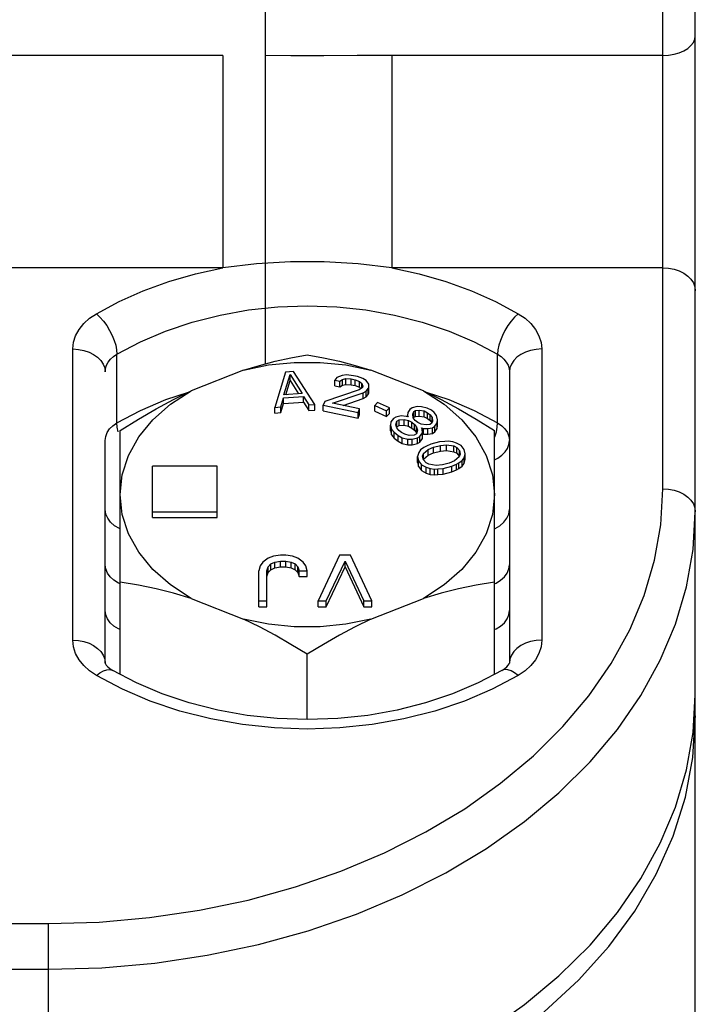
# Model space of a CAD drawing. Header units: inches. Extents: x 14.5 to 31.2, y 3.4 to 31.4.
# Tile 11 of 19: x 29.6 to 31.2, y 9.1 to 11.5. Entities that reach past the tile are written whole.
import ezdxf

# ---------------------------------------------------------------- set-up
doc = ezdxf.new("R2010")
doc.units = ezdxf.units.IN
doc.header["$LTSCALE"] = 2.574606
doc.header["$MEASUREMENT"] = 0
doc.layers.get('0').update_dxf_attribs({"linetype": 'CONTINUOUS'})
doc.layers.add('ROUNDS', color=7, linetype='CONTINUOUS')

msp = doc.modelspace()

# ---------------------------------------------------------------- linework, layer by layer
at = {"color": 7, "linetype": 'Continuous'}
for p, q in [((30.1541, 10.6717), (30.1541, 18.431)), ((30.1012, 10.6565), (29.973, 10.606)), ((30.2034, 10.6516), (30.1768, 10.5656)), ((30.1994, 10.5959), (30.2142, 10.6453)), ((30.223, 10.6531), (30.2034, 10.6516)), ((30.2142, 10.6453), (30.2435, 10.5993)), ((30.2142, 10.6314), (30.2142, 10.6453)), ((30.2746, 10.573), (30.223, 10.6531)), ((30.3408, 10.643), (30.3285, 10.6382)), ((30.3516, 10.6445), (30.3408, 10.643)), ((30.3688, 10.6427), (30.3516, 10.6445)), ((30.3783, 10.6407), (30.3688, 10.6427)), ((30.3917, 10.6361), (30.3783, 10.6407)), ((30.5394, 10.606), (30.4112, 10.6565)), ((30.2037, 10.5963), (30.2142, 10.6314)), ((30.2142, 10.6314), (30.235, 10.5986)), ((30.3285, 10.6382), (30.3233, 10.6319)), ((30.3233, 10.6319), (30.3351, 10.6294)), ((30.3233, 10.618), (30.3233, 10.6319)), ((30.3233, 10.618), (30.3351, 10.6155)), ((30.3351, 10.6294), (30.3419, 10.6335)), ((30.3351, 10.6155), (30.3351, 10.6294)), ((30.3351, 10.6155), (30.3419, 10.6196)), ((30.3419, 10.6335), (30.3504, 10.6355)), ((30.3419, 10.6196), (30.3419, 10.6335)), ((30.3419, 10.6196), (30.3504, 10.6215)), ((30.3504, 10.6355), (30.3629, 10.6347)), ((30.3504, 10.6215), (30.3504, 10.6355)), ((30.3504, 10.6215), (30.3629, 10.6208)), ((30.3629, 10.6347), (30.3724, 10.6327)), ((30.3629, 10.6208), (30.3629, 10.6347)), ((30.3629, 10.6208), (30.3724, 10.6188)), ((30.3724, 10.6327), (30.3834, 10.6286)), ((30.3724, 10.6188), (30.3724, 10.6327)), ((30.3724, 10.6188), (30.3834, 10.6146)), ((30.3834, 10.6286), (30.3891, 10.6237)), ((30.3834, 10.6146), (30.3834, 10.6286)), ((30.3891, 10.6237), (30.3917, 10.6176)), ((30.3891, 10.6133), (30.3891, 10.6237)), ((30.3917, 10.6176), (30.3903, 10.6142)), ((30.3997, 10.6307), (30.3917, 10.6361)), ((30.4063, 10.6219), (30.3997, 10.6307)), ((30.4058, 10.6146), (30.4063, 10.6219)), ((30.198, 10.5887), (30.247, 10.5924)), ((30.2435, 10.5993), (30.1994, 10.5959)), ((30.247, 10.5924), (30.26, 10.5719)), ((30.247, 10.5785), (30.247, 10.5924)), ((30.3827, 10.6083), (30.2988, 10.5795)), ((30.3177, 10.5756), (30.3923, 10.6007)), ((30.3903, 10.6142), (30.3827, 10.6083)), ((30.3834, 10.6146), (30.3869, 10.6116)), ((30.3923, 10.6007), (30.3992, 10.6049)), ((30.3923, 10.5868), (30.3923, 10.6007)), ((30.3992, 10.6049), (30.4044, 10.6112)), ((30.3992, 10.591), (30.3992, 10.6049)), ((30.3992, 10.591), (30.4044, 10.5973)), ((30.4044, 10.6112), (30.4058, 10.6146)), ((30.4044, 10.5973), (30.4044, 10.6112)), ((30.4044, 10.5973), (30.4058, 10.6007)), ((30.4058, 10.6007), (30.4058, 10.6146)), ((30.4058, 10.6007), (30.4063, 10.608)), ((30.4063, 10.608), (30.4063, 10.6146)), ((30.1915, 10.5668), (30.198, 10.5887)), ((30.1915, 10.5528), (30.198, 10.5748)), ((30.198, 10.5748), (30.198, 10.5887)), ((30.198, 10.5748), (30.247, 10.5785)), ((30.247, 10.5785), (30.26, 10.558)), ((30.26, 10.5719), (30.2746, 10.573)), ((30.26, 10.558), (30.26, 10.5719)), ((30.2746, 10.5591), (30.2746, 10.573)), ((30.2988, 10.5795), (30.2952, 10.571)), ((30.2952, 10.571), (30.3802, 10.5533)), ((30.2952, 10.5571), (30.2952, 10.571)), ((30.3837, 10.5618), (30.3177, 10.5756)), ((30.3432, 10.5703), (30.3923, 10.5868)), ((30.3923, 10.5868), (30.3992, 10.591)), ((30.4274, 10.5777), (30.4205, 10.5703)), ((30.4205, 10.5703), (30.4492, 10.5569)), ((30.4205, 10.5564), (30.4205, 10.5703)), ((30.4561, 10.5643), (30.4274, 10.5777)), ((30.524, 10.5674), (30.5113, 10.5642)), ((30.5346, 10.567), (30.524, 10.5674)), ((30.1768, 10.5656), (30.1915, 10.5668)), ((30.1768, 10.5517), (30.1768, 10.5656)), ((30.1768, 10.5517), (30.1915, 10.5528)), ((30.1915, 10.5528), (30.1915, 10.5668)), ((30.26, 10.558), (30.2746, 10.5591)), ((30.2952, 10.5571), (30.3802, 10.5393)), ((30.3802, 10.5533), (30.3837, 10.5618)), ((30.3802, 10.5393), (30.3802, 10.5533)), ((30.3802, 10.5393), (30.3837, 10.5479)), ((30.3837, 10.5479), (30.3837, 10.5618)), ((30.4205, 10.5564), (30.4492, 10.543)), ((30.4492, 10.5569), (30.4561, 10.5643)), ((30.4492, 10.543), (30.4492, 10.5569)), ((30.4492, 10.543), (30.4561, 10.5504)), ((30.4561, 10.5504), (30.4561, 10.5643)), ((30.4846, 10.5453), (30.4719, 10.5421)), ((30.4967, 10.5436), (30.4846, 10.5453)), ((30.5018, 10.5422), (30.4967, 10.5436)), ((30.5013, 10.5534), (30.5005, 10.5459)), ((30.5005, 10.5459), (30.5018, 10.5422)), ((30.5005, 10.5425), (30.5005, 10.5459)), ((30.5056, 10.5607), (30.5013, 10.5534)), ((30.5113, 10.5642), (30.5056, 10.5607)), ((30.5132, 10.5492), (30.5156, 10.5553)), ((30.514, 10.5404), (30.5132, 10.5492)), ((30.5156, 10.5553), (30.5194, 10.5576)), ((30.5156, 10.5414), (30.5156, 10.5553)), ((30.5156, 10.5414), (30.5194, 10.5437)), ((30.5194, 10.5576), (30.5283, 10.5585)), ((30.5194, 10.5437), (30.5194, 10.5576)), ((30.5194, 10.5437), (30.5283, 10.5446)), ((30.5283, 10.5585), (30.5405, 10.5568)), ((30.5283, 10.5446), (30.5283, 10.5585)), ((30.5283, 10.5446), (30.5405, 10.5429)), ((30.5483, 10.5639), (30.5346, 10.567)), ((30.5405, 10.5568), (30.5489, 10.5527)), ((30.5405, 10.5429), (30.5405, 10.5568)), ((30.5583, 10.5586), (30.5483, 10.5639)), ((30.5489, 10.5527), (30.5553, 10.5475)), ((30.5489, 10.5388), (30.5489, 10.5527)), ((30.5553, 10.5475), (30.5599, 10.5411)), ((30.5553, 10.5336), (30.5553, 10.5475)), ((30.5648, 10.5533), (30.5583, 10.5586)), ((30.571, 10.5456), (30.5648, 10.5533)), ((30.5734, 10.5355), (30.571, 10.5456)), ((30.46, 10.5301), (30.4591, 10.5227)), ((30.4591, 10.5227), (30.4616, 10.5126)), ((30.4591, 10.5088), (30.4591, 10.5227)), ((30.4662, 10.5386), (30.46, 10.5301)), ((30.4719, 10.5421), (30.4662, 10.5386)), ((30.4716, 10.5234), (30.4743, 10.532)), ((30.4743, 10.5159), (30.4716, 10.5234)), ((30.4743, 10.532), (30.48, 10.5356)), ((30.4743, 10.5181), (30.4743, 10.532)), ((30.4743, 10.5181), (30.48, 10.5216)), ((30.48, 10.5356), (30.4924, 10.5363)), ((30.48, 10.5216), (30.48, 10.5356)), ((30.48, 10.5216), (30.4924, 10.5224)), ((30.4924, 10.5363), (30.5026, 10.5334)), ((30.4924, 10.5224), (30.4924, 10.5363)), ((30.4924, 10.5224), (30.5026, 10.5195)), ((30.5026, 10.5334), (30.511, 10.5293)), ((30.5026, 10.5195), (30.5026, 10.5334)), ((30.5026, 10.5195), (30.511, 10.5154)), ((30.511, 10.5293), (30.5175, 10.5241)), ((30.511, 10.5154), (30.511, 10.5293)), ((30.5186, 10.534), (30.514, 10.5404)), ((30.5148, 10.5393), (30.5156, 10.5414)), ((30.5175, 10.5241), (30.5221, 10.5177)), ((30.5175, 10.5102), (30.5175, 10.5241)), ((30.5251, 10.5288), (30.5186, 10.534)), ((30.5334, 10.5247), (30.5251, 10.5288)), ((30.5456, 10.523), (30.5334, 10.5247)), ((30.5405, 10.5429), (30.5489, 10.5388)), ((30.5545, 10.5238), (30.5456, 10.523)), ((30.5489, 10.5388), (30.5553, 10.5336)), ((30.5583, 10.5262), (30.5545, 10.5238)), ((30.5553, 10.5336), (30.5591, 10.5283)), ((30.5607, 10.5323), (30.5583, 10.5262)), ((30.5599, 10.5411), (30.5607, 10.5323)), ((30.5599, 10.5303), (30.5599, 10.5411)), ((30.5607, 10.5161), (30.5664, 10.5196)), ((30.5664, 10.5196), (30.5726, 10.5281)), ((30.5664, 10.5057), (30.5664, 10.5196)), ((30.5726, 10.5281), (30.5734, 10.5355)), ((30.5726, 10.5142), (30.5726, 10.5281)), ((30.5726, 10.5142), (30.5734, 10.5216)), ((30.5734, 10.5216), (30.5734, 10.5355)), ((29.8003, 9.916), (29.8003, 10.5095)), ((30.4591, 10.5088), (30.4616, 10.4987)), ((30.4616, 10.5126), (30.4678, 10.5049)), ((30.4616, 10.4987), (30.4616, 10.5126)), ((30.4616, 10.4987), (30.4678, 10.491)), ((30.4678, 10.5049), (30.4775, 10.4971)), ((30.4678, 10.491), (30.4678, 10.5049)), ((30.4739, 10.5169), (30.4743, 10.5181)), ((30.4788, 10.5095), (30.4743, 10.5159)), ((30.4775, 10.4971), (30.4875, 10.4917)), ((30.4775, 10.4831), (30.4775, 10.4971)), ((30.4853, 10.5042), (30.4788, 10.5095)), ((30.4937, 10.5001), (30.4853, 10.5042)), ((30.5039, 10.4972), (30.4937, 10.5001)), ((30.5164, 10.498), (30.5039, 10.4972)), ((30.511, 10.5154), (30.5175, 10.5102)), ((30.522, 10.5015), (30.5164, 10.498)), ((30.5175, 10.5102), (30.5221, 10.5038)), ((30.5248, 10.5101), (30.522, 10.5015)), ((30.5221, 10.5177), (30.5248, 10.5101)), ((30.5221, 10.5038), (30.5221, 10.5177)), ((30.5221, 10.5038), (30.5224, 10.5027)), ((30.5301, 10.4949), (30.5364, 10.5034)), ((30.5342, 10.5159), (30.5394, 10.5145)), ((30.5356, 10.5122), (30.5342, 10.5159)), ((30.5364, 10.5034), (30.5356, 10.5122)), ((30.5364, 10.4895), (30.5364, 10.5034)), ((30.5364, 10.5014), (30.5394, 10.5006)), ((30.5394, 10.5145), (30.5499, 10.5141)), ((30.5394, 10.5006), (30.5394, 10.5145)), ((30.5394, 10.5006), (30.5499, 10.5002)), ((30.5499, 10.5141), (30.5607, 10.5161)), ((30.5499, 10.5002), (30.5499, 10.5141)), ((30.5499, 10.5002), (30.5607, 10.5022)), ((30.5607, 10.5022), (30.5607, 10.5161)), ((30.5607, 10.5022), (30.5664, 10.5057)), ((30.5664, 10.5057), (30.5726, 10.5142)), ((30.7121, 9.916), (30.7121, 10.5095)), ((30.4678, 10.491), (30.4775, 10.4831)), ((30.4775, 10.4831), (30.4875, 10.4778)), ((30.4875, 10.4917), (30.5012, 10.4886)), ((30.4875, 10.4778), (30.4875, 10.4917)), ((30.4875, 10.4778), (30.5012, 10.4747)), ((30.5012, 10.4886), (30.5118, 10.4882)), ((30.5012, 10.4747), (30.5012, 10.4886)), ((30.5012, 10.4747), (30.5118, 10.4743)), ((30.5118, 10.4882), (30.5245, 10.4914)), ((30.5118, 10.4743), (30.5118, 10.4882)), ((30.5118, 10.4743), (30.5245, 10.4775)), ((30.5245, 10.4914), (30.5301, 10.4949)), ((30.5245, 10.4775), (30.5245, 10.4914)), ((30.5245, 10.4775), (30.5301, 10.481)), ((30.5301, 10.481), (30.5301, 10.4949)), ((30.5301, 10.481), (30.5364, 10.4895)), ((30.5462, 10.4715), (30.5399, 10.4681)), ((30.5572, 10.4761), (30.5462, 10.4715)), ((30.5785, 10.4815), (30.5572, 10.4761)), ((30.5637, 10.4685), (30.5802, 10.4727)), ((30.5911, 10.4828), (30.5785, 10.4815)), ((30.5802, 10.4727), (30.5953, 10.4746)), ((30.5802, 10.4588), (30.5802, 10.4727)), ((30.5991, 10.483), (30.5911, 10.4828)), ((30.5953, 10.4746), (30.6128, 10.4716)), ((30.5953, 10.4607), (30.5953, 10.4746)), ((30.6102, 10.4821), (30.5991, 10.483)), ((30.6198, 10.4789), (30.6102, 10.4821)), ((30.6128, 10.4716), (30.62, 10.4679)), ((30.6128, 10.4577), (30.6128, 10.4716)), ((30.631, 10.4725), (30.6198, 10.4789)), ((30.6383, 10.4633), (30.631, 10.4725)), ((30.5274, 10.4557), (30.5244, 10.4457)), ((30.532, 10.4624), (30.5274, 10.4557)), ((30.5399, 10.4681), (30.532, 10.4624)), ((30.5371, 10.4471), (30.5394, 10.4532)), ((30.5394, 10.4532), (30.5503, 10.4633)), ((30.5394, 10.4393), (30.5394, 10.4532)), ((30.5394, 10.4393), (30.5503, 10.4494)), ((30.5503, 10.4633), (30.5637, 10.4685)), ((30.5503, 10.4494), (30.5503, 10.4633)), ((30.5503, 10.4494), (30.5637, 10.4546)), ((30.5637, 10.4546), (30.5637, 10.4685)), ((30.5637, 10.4546), (30.5802, 10.4588)), ((30.5802, 10.4588), (30.5953, 10.4607)), ((30.5953, 10.4607), (30.6128, 10.4577)), ((30.6128, 10.4577), (30.62, 10.454)), ((30.62, 10.4679), (30.6265, 10.4603)), ((30.62, 10.454), (30.62, 10.4679)), ((30.62, 10.454), (30.6265, 10.4464)), ((30.6282, 10.4515), (30.6259, 10.4454)), ((30.6265, 10.4603), (30.6282, 10.4515)), ((30.6265, 10.4468), (30.6265, 10.4603)), ((30.6379, 10.4429), (30.6409, 10.4529)), ((30.6409, 10.4529), (30.6383, 10.4633)), ((30.6409, 10.4389), (30.6409, 10.4529)), ((30.5244, 10.4457), (30.527, 10.4353)), ((30.5244, 10.4318), (30.5244, 10.4457)), ((30.5244, 10.4318), (30.527, 10.4214)), ((30.527, 10.4353), (30.5343, 10.4261)), ((30.527, 10.4214), (30.527, 10.4353)), ((30.5343, 10.4261), (30.5455, 10.4197)), ((30.5343, 10.4122), (30.5343, 10.4261)), ((30.5388, 10.4383), (30.5371, 10.4471)), ((30.5453, 10.4307), (30.5388, 10.4383)), ((30.539, 10.4382), (30.5394, 10.4393)), ((30.5525, 10.427), (30.5453, 10.4307)), ((30.57, 10.424), (30.5525, 10.427)), ((30.5851, 10.4259), (30.57, 10.424)), ((30.6017, 10.4301), (30.5851, 10.4259)), ((30.615, 10.4353), (30.6017, 10.4301)), ((30.6081, 10.4225), (30.6192, 10.4271)), ((30.6259, 10.4454), (30.615, 10.4353)), ((30.6192, 10.4271), (30.6254, 10.4305)), ((30.6192, 10.4132), (30.6192, 10.4271)), ((30.6254, 10.4305), (30.6333, 10.4362)), ((30.6254, 10.4166), (30.6254, 10.4305)), ((30.6333, 10.4362), (30.6379, 10.4429)), ((30.6333, 10.4222), (30.6333, 10.4362)), ((30.6333, 10.4222), (30.6379, 10.4289)), ((30.6379, 10.4289), (30.6379, 10.4429)), ((30.6379, 10.4289), (30.6409, 10.4389)), ((30.0365, 10.4229), (29.879, 10.4229)), ((29.879, 10.2977), (29.879, 10.4229)), ((30.0365, 10.2977), (30.0365, 10.4229)), ((30.527, 10.4214), (30.5343, 10.4122)), ((30.5343, 10.4122), (30.5455, 10.4057)), ((30.5455, 10.4197), (30.5551, 10.4165)), ((30.5455, 10.4057), (30.5455, 10.4197)), ((30.5455, 10.4057), (30.5551, 10.4026)), ((30.5551, 10.4165), (30.5662, 10.4156)), ((30.5551, 10.4026), (30.5551, 10.4165)), ((30.5551, 10.4026), (30.5662, 10.4017)), ((30.5662, 10.4156), (30.5742, 10.4158)), ((30.5662, 10.4017), (30.5662, 10.4156)), ((30.5662, 10.4017), (30.5742, 10.4019)), ((30.5742, 10.4158), (30.5868, 10.4171)), ((30.5742, 10.4019), (30.5742, 10.4158)), ((30.5742, 10.4019), (30.5868, 10.4032)), ((30.5868, 10.4171), (30.6081, 10.4225)), ((30.5868, 10.4032), (30.5868, 10.4171)), ((30.5868, 10.4032), (30.6081, 10.4085)), ((30.6081, 10.4085), (30.6081, 10.4225)), ((30.6081, 10.4085), (30.6192, 10.4132)), ((30.6192, 10.4132), (30.6254, 10.4166)), ((30.6254, 10.4166), (30.6333, 10.4222)), ((29.879, 10.3116), (30.0365, 10.3116)), ((29.879, 10.2977), (30.0365, 10.2977)), ((30.1479, 10.1892), (30.1414, 10.1797)), ((30.1611, 10.1987), (30.1479, 10.1892)), ((30.1742, 10.2034), (30.1611, 10.1987)), ((30.1611, 10.1774), (30.1676, 10.1845)), ((30.1676, 10.1845), (30.1775, 10.1892)), ((30.1676, 10.1706), (30.1676, 10.1845)), ((30.1906, 10.2058), (30.1742, 10.2034)), ((30.1775, 10.1892), (30.1906, 10.1916)), ((30.1775, 10.1753), (30.1775, 10.1892)), ((30.2037, 10.2058), (30.1906, 10.2058)), ((30.1906, 10.1916), (30.2037, 10.1916)), ((30.1906, 10.1777), (30.1906, 10.1916)), ((30.2201, 10.2034), (30.2037, 10.2058)), ((30.2037, 10.1916), (30.2168, 10.1892)), ((30.2037, 10.1777), (30.2037, 10.1916)), ((30.2168, 10.1892), (30.2267, 10.1845)), ((30.2168, 10.1753), (30.2168, 10.1892)), ((30.2332, 10.1987), (30.2201, 10.2034)), ((30.2267, 10.1845), (30.2332, 10.1774)), ((30.2267, 10.1706), (30.2267, 10.1845)), ((30.2464, 10.1892), (30.2332, 10.1987)), ((30.2529, 10.1797), (30.2464, 10.1892)), ((30.3349, 10.2058), (30.2824, 10.0944)), ((30.3021, 10.0944), (30.3481, 10.1916)), ((30.3612, 10.2058), (30.3349, 10.2058)), ((30.3481, 10.1916), (30.394, 10.0944)), ((30.3481, 10.1777), (30.3481, 10.1916)), ((30.4137, 10.0944), (30.3612, 10.2058)), ((30.1414, 10.1797), (30.1381, 10.1679)), ((30.1381, 10.0805), (30.1381, 10.1679)), ((30.1578, 10.1679), (30.1611, 10.1774)), ((30.1578, 10.0805), (30.1578, 10.1679)), ((30.1578, 10.154), (30.1611, 10.1634)), ((30.1611, 10.1634), (30.1611, 10.1774)), ((30.1611, 10.1634), (30.1676, 10.1706)), ((30.1676, 10.1706), (30.1775, 10.1753)), ((30.1775, 10.1753), (30.1906, 10.1777)), ((30.1906, 10.1777), (30.2037, 10.1777)), ((30.2037, 10.1777), (30.2168, 10.1753)), ((30.2168, 10.1753), (30.2267, 10.1706)), ((30.2267, 10.1706), (30.2332, 10.1634)), ((30.2332, 10.1774), (30.2365, 10.1679)), ((30.2332, 10.1634), (30.2332, 10.1774)), ((30.2332, 10.1634), (30.2365, 10.154)), ((30.2365, 10.1679), (30.2562, 10.1679)), ((30.2365, 10.154), (30.2365, 10.1679)), ((30.2562, 10.1679), (30.2529, 10.1797)), ((30.2562, 10.154), (30.2562, 10.1679)), ((30.3021, 10.0805), (30.3481, 10.1777)), ((30.3481, 10.1777), (30.394, 10.0805)), ((30.2365, 10.154), (30.2562, 10.154)), ((29.973, 10.1007), (30.1012, 10.0502)), ((30.1381, 10.0944), (30.1578, 10.0944)), ((30.2824, 10.0944), (30.3021, 10.0944)), ((30.2824, 10.0805), (30.2824, 10.0944)), ((30.3021, 10.0805), (30.3021, 10.0944)), ((30.394, 10.0944), (30.4137, 10.0944)), ((30.394, 10.0805), (30.394, 10.0944)), ((30.4112, 10.0502), (30.5394, 10.1007)), ((30.4137, 10.0805), (30.4137, 10.0944)), ((30.1381, 10.0805), (30.1578, 10.0805)), ((30.2824, 10.0805), (30.3021, 10.0805)), ((30.394, 10.0805), (30.4137, 10.0805)), ((30.2562, 9.8057), (30.2562, 9.9649)), ((31.2011, 9.031), (31.2011, 9.8662))]:
    msp.add_line(p, q, dxfattribs=at)
for points in [[(30.1012, 10.6565), (30.1395, 10.6679), (30.1778, 10.6777), (30.2165, 10.6862), (30.2562, 10.6934)], [(30.2562, 10.6934), (30.2959, 10.6862), (30.3346, 10.6777), (30.3729, 10.6679), (30.4112, 10.6565)], [(30.1012, 10.6565), (30.162, 10.6688), (30.2246, 10.6749), (30.2878, 10.6749), (30.3504, 10.6688), (30.4112, 10.6565)], [(29.8003, 10.3533), (29.8054, 10.4016), (29.8207, 10.4487), (29.8457, 10.4937), (29.88, 10.5355), (29.9227, 10.5732), (29.973, 10.606)], [(29.8003, 10.5095), (29.8448, 10.5371), (29.888, 10.5621), (29.9305, 10.585), (29.973, 10.606)], [(30.5394, 10.606), (30.5819, 10.585), (30.6244, 10.5621), (30.6676, 10.5371), (30.7121, 10.5095)], [(30.5394, 10.606), (30.5897, 10.5732), (30.6324, 10.5355), (30.6667, 10.4937), (30.6917, 10.4487), (30.707, 10.4016), (30.7121, 10.3533)], [(29.973, 10.1007), (29.9227, 10.1335), (29.88, 10.1712), (29.8457, 10.213), (29.8207, 10.258), (29.8054, 10.3051), (29.8003, 10.3533)], [(30.7121, 10.3533), (30.707, 10.3051), (30.6917, 10.258), (30.6667, 10.213), (30.6324, 10.1712), (30.5897, 10.1335), (30.5394, 10.1007)], [(29.973, 10.1007), (29.9305, 10.1133), (29.888, 10.1239), (29.8448, 10.1329), (29.8003, 10.1405)], [(30.7121, 10.1405), (30.6676, 10.1329), (30.6244, 10.1239), (30.5819, 10.1133), (30.5394, 10.1007)], [(30.4112, 10.0502), (30.3504, 10.0379), (30.2878, 10.0317), (30.2246, 10.0317), (30.162, 10.0379), (30.1012, 10.0502)], [(30.2562, 9.9649), (30.2165, 9.9889), (30.1778, 10.011), (30.1395, 10.0314), (30.1012, 10.0502)], [(30.4112, 10.0502), (30.3729, 10.0314), (30.3346, 10.011), (30.2959, 9.9889), (30.2562, 9.9649)], [(29.6263, 8.6969), (29.7635, 8.7012), (29.8997, 8.7138), (30.0339, 8.7349), (30.1649, 8.7641), (30.2918, 8.8013), (30.4137, 8.8461), (30.5296, 8.8983), (30.6385, 8.9575), (30.7398, 9.0231), (30.8326, 9.0947), (30.9163, 9.1718), (30.9901, 9.2537), (31.0535, 9.3399), (31.1061, 9.4296), (31.1474, 9.5223), (31.1772, 9.6171), (31.1951, 9.7134), (31.2011, 9.8105)], [(31.1986, 9.8237), (31.1999, 9.8202), (31.2011, 9.8105)]]:
    msp.add_lwpolyline(points, dxfattribs=at)
at = {"layer": 'ROUNDS', "color": 7, "linetype": 'Continuous'}
for p, q in [((31.2011, 9.8662), (31.2011, 24.4794)), ((31.1223, 10.3673), (31.1223, 17.1763)), ((30.0504, 11.422), (28.9659, 11.422)), ((30.0504, 11.422), (30.0504, 10.9052)), ((31.1223, 11.422), (30.462, 11.422)), ((30.462, 11.422), (30.462, 10.9052)), ((30.0504, 10.9052), (28.9659, 10.9052)), ((31.1223, 10.9052), (30.462, 10.9052)), ((29.6853, 9.999), (29.6853, 10.7077)), ((29.7927, 10.5279), (29.7927, 10.6949)), ((30.7197, 10.5279), (30.7197, 10.6949)), ((30.8271, 10.7077), (30.8271, 9.999)), ((30.7483, 10.652), (30.7483, 9.9433)), ((29.7641, 9.9433), (29.7641, 10.485)), ((29.8003, 10.1362), (29.7965, 10.1378)), ((30.7121, 10.1362), (30.7159, 10.1378)), ((24.318, 9.3094), (29.6263, 9.3094)), ((29.6263, 8.7295), (29.6263, 9.3094)), ((24.318, 9.198), (29.6263, 9.198))]:
    msp.add_line(p, q, dxfattribs=at)
for points in [[(31.1223, 11.422), (31.136, 11.4228), (31.1493, 11.4249), (31.1617, 11.4284), (31.173, 11.4332), (31.1827, 11.4391), (31.1905, 11.4459), (31.1963, 11.4534), (31.1999, 11.4614), (31.2011, 11.4697)], [(30.462, 11.422), (30.3775, 11.4218), (30.2963, 11.4215), (30.2161, 11.4215), (30.1541, 11.4217)], [(29.7426, 10.7936), (29.7978, 10.823), (29.8567, 10.8492), (29.9189, 10.8718), (29.9837, 10.8905), (30.0504, 10.9052)], [(30.462, 10.9052), (30.3797, 10.9152), (30.2974, 10.9202), (30.215, 10.9202), (30.1327, 10.9152), (30.0504, 10.9052)], [(30.462, 10.9052), (30.5287, 10.8905), (30.5935, 10.8718), (30.6557, 10.8492), (30.7146, 10.823), (30.7698, 10.7936)], [(31.1223, 10.9052), (31.136, 10.9043), (31.1493, 10.9018), (31.1617, 10.8977), (31.173, 10.8922), (31.1827, 10.8853), (31.1905, 10.8773), (31.1963, 10.8685), (31.1999, 10.8592), (31.2011, 10.8495)], [(29.7927, 10.6949), (29.8497, 10.725), (29.9111, 10.7512), (29.9761, 10.7731), (30.0438, 10.7903), (30.1134, 10.8027), (30.1844, 10.8102), (30.2562, 10.8127), (30.3279, 10.8102), (30.3989, 10.8027), (30.4686, 10.7903), (30.5363, 10.7731), (30.6013, 10.7512), (30.6627, 10.725), (30.7197, 10.6949)], [(29.6853, 10.7077), (29.687, 10.7239), (29.692, 10.7398), (29.7004, 10.7552), (29.7118, 10.7695), (29.726, 10.7824), (29.7426, 10.7936)], [(29.7426, 10.7936), (29.7513, 10.7853), (29.7597, 10.7755), (29.7677, 10.7646), (29.7748, 10.7529), (29.781, 10.7408), (29.786, 10.7285), (29.7897, 10.7166), (29.7919, 10.7053), (29.7927, 10.6949)], [(30.7698, 10.7936), (30.7611, 10.7853), (30.7527, 10.7755), (30.7447, 10.7646), (30.7376, 10.7529), (30.7314, 10.7408), (30.7264, 10.7285), (30.7227, 10.7166), (30.7205, 10.7053), (30.7197, 10.6949)], [(30.7698, 10.7936), (30.7864, 10.7823), (30.8007, 10.7694), (30.8121, 10.7551), (30.8204, 10.7398), (30.8254, 10.7238), (30.8271, 10.7077)], [(29.6853, 10.7077), (29.699, 10.7068), (29.7123, 10.7043), (29.7247, 10.7002), (29.7359, 10.6946), (29.7457, 10.6878), (29.7535, 10.6798), (29.7593, 10.671), (29.7629, 10.6617), (29.7641, 10.652)], [(29.7641, 10.652), (29.7649, 10.6601), (29.7674, 10.6681), (29.7716, 10.6757), (29.7773, 10.6829), (29.7844, 10.6893), (29.7927, 10.6949)], [(30.7197, 10.6949), (30.728, 10.6893), (30.7351, 10.6829), (30.7408, 10.6757), (30.745, 10.668), (30.7475, 10.6601), (30.7483, 10.652)], [(30.8271, 10.7077), (30.8134, 10.7068), (30.8001, 10.7043), (30.7877, 10.7002), (30.7765, 10.6946), (30.7667, 10.6878), (30.7589, 10.6798), (30.7531, 10.671), (30.7495, 10.6617), (30.7483, 10.652)], [(29.7927, 10.5279), (29.8502, 10.5582), (29.9117, 10.5844), (29.9667, 10.6029)], [(30.5457, 10.6029), (30.6007, 10.5844), (30.6622, 10.5582), (30.7197, 10.5279)], [(29.7641, 10.485), (29.7653, 10.4947), (29.7689, 10.5042), (29.7748, 10.513), (29.7828, 10.521), (29.7927, 10.5279)], [(29.7957, 10.5063), (29.7935, 10.5176), (29.7927, 10.5279)], [(30.7167, 10.5063), (30.7189, 10.5176), (30.7197, 10.5279)], [(30.7197, 10.5279), (30.7296, 10.521), (30.7376, 10.513), (30.7435, 10.5042), (30.7471, 10.4947), (30.7483, 10.485)], [(30.7121, 10.4922), (30.713, 10.4943), (30.7167, 10.5063)], [(30.7121, 10.4383), (30.7202, 10.4423), (30.7299, 10.4492), (30.7378, 10.4571), (30.7436, 10.4659), (30.7471, 10.4753), (30.7483, 10.485)], [(29.6263, 9.3094), (29.7496, 9.313), (29.8722, 9.3238), (29.9933, 9.3417), (30.1118, 9.3667), (30.2271, 9.3984), (30.3382, 9.4368), (30.4445, 9.4816), (30.5451, 9.5324), (30.6395, 9.5889), (30.727, 9.6508), (30.8069, 9.7175), (30.8788, 9.7887), (30.9421, 9.8639), (30.9964, 9.9424), (31.0414, 10.0239), (31.0766, 10.1078), (31.102, 10.1934), (31.1173, 10.2801), (31.1223, 10.3673)], [(31.1223, 10.3673), (31.136, 10.3664), (31.1493, 10.3639), (31.1617, 10.3598), (31.173, 10.3542), (31.1827, 10.3474), (31.1905, 10.3394), (31.1963, 10.3306), (31.1999, 10.3213), (31.2011, 10.3116)], [(29.6263, 9.198), (29.7561, 9.2018), (29.8852, 9.2132), (30.0126, 9.2321), (30.1374, 9.2583), (30.2587, 9.2918), (30.3757, 9.3322), (30.4875, 9.3793), (30.5935, 9.4328), (30.6928, 9.4923), (30.7849, 9.5574), (30.8691, 9.6277), (30.9447, 9.7026), (31.0113, 9.7817), (31.0685, 9.8644), (31.1158, 9.9502), (31.153, 10.0384), (31.1797, 10.1285), (31.1957, 10.2198), (31.2011, 10.3116)], [(29.8003, 10.2701), (29.7991, 10.2706), (29.7871, 10.2775), (29.7773, 10.286), (29.7701, 10.2956), (29.7656, 10.306), (29.7641, 10.3169)], [(30.7121, 10.2701), (30.7133, 10.2706), (30.7253, 10.2775), (30.7351, 10.286), (30.7423, 10.2956), (30.7468, 10.306), (30.7483, 10.3169)], [(29.7965, 10.1378), (29.7854, 10.1447), (29.7763, 10.153), (29.7696, 10.1623), (29.7655, 10.1724), (29.7641, 10.1828)], [(30.7159, 10.1378), (30.727, 10.1447), (30.7361, 10.153), (30.7428, 10.1623), (30.7469, 10.1724), (30.7483, 10.1828)], [(29.8003, 10.0248), (29.7965, 10.0264), (29.7854, 10.0333), (29.7763, 10.0416), (29.7696, 10.0509), (29.7655, 10.061), (29.7641, 10.0714)], [(30.7121, 10.0248), (30.7159, 10.0264), (30.727, 10.0333), (30.7361, 10.0416), (30.7428, 10.0509), (30.7469, 10.061), (30.7483, 10.0714)], [(29.6853, 9.999), (29.699, 9.9982), (29.7123, 9.9957), (29.7247, 9.9916), (29.7359, 9.986), (29.7457, 9.9791), (29.7535, 9.9712), (29.7593, 9.9624), (29.7629, 9.953), (29.7641, 9.9433)], [(29.7426, 9.9131), (29.726, 9.9244), (29.7118, 9.9373), (29.7003, 9.9516), (29.692, 9.9669), (29.687, 9.9828), (29.6853, 9.999)], [(30.8271, 9.999), (30.8134, 9.9982), (30.8001, 9.9957), (30.7877, 9.9916), (30.7765, 9.986), (30.7667, 9.9791), (30.7589, 9.9712), (30.7531, 9.9624), (30.7495, 9.953), (30.7483, 9.9433)], [(30.8271, 9.999), (30.8254, 9.9828), (30.8204, 9.9668), (30.812, 9.9515), (30.8006, 9.9372), (30.7864, 9.9243), (30.7698, 9.9131)], [(29.7426, 9.9131), (29.7513, 9.9197), (29.7597, 9.9244), (29.7677, 9.9271), (29.7748, 9.9277), (29.781, 9.9261)], [(29.7641, 9.9433), (29.7641, 9.943), (29.7648, 9.9414), (29.7667, 9.9383), (29.7702, 9.9344), (29.7754, 9.93), (29.7823, 9.9255)], [(30.6722, 9.8949), (30.6099, 9.8684), (30.544, 9.8463), (30.4749, 9.8287), (30.4035, 9.816), (30.3305, 9.8083), (30.2566, 9.8057), (30.1827, 9.8083), (30.1096, 9.8159), (30.0381, 9.8286), (29.9688, 9.8462), (29.9027, 9.8683), (29.8403, 9.8949), (29.781, 9.9261)], [(30.7698, 9.9131), (30.7611, 9.9197), (30.7527, 9.9244), (30.7447, 9.9271), (30.7376, 9.9277), (30.7314, 9.9261), (30.6722, 9.8949)], [(30.7301, 9.9255), (30.737, 9.93), (30.7422, 9.9344), (30.7457, 9.9384), (30.7476, 9.9414), (30.7483, 9.943), (30.7483, 9.9433)], [(30.7698, 9.9131), (30.7066, 9.8798), (30.6386, 9.8508), (30.5666, 9.8265), (30.4916, 9.8075), (30.4144, 9.7937), (30.3357, 9.7854), (30.2562, 9.7826), (30.1767, 9.7854), (30.098, 9.7937), (30.0209, 9.8074), (29.9458, 9.8265), (29.8738, 9.8508), (29.8058, 9.8798), (29.7426, 9.9131)], [(31.1797, 9.6831), (31.1957, 9.7744), (31.2011, 9.8662)], [(29.6263, 8.7526), (29.7561, 8.7564), (29.8852, 8.7678), (30.0126, 8.7866), (30.1374, 8.8129), (30.2587, 8.8463), (30.3757, 8.8868), (30.4875, 8.9339), (30.5935, 8.9874), (30.6928, 9.0469), (30.7849, 9.112), (30.8691, 9.1822), (30.9447, 9.2572), (31.0113, 9.3363), (31.0685, 9.419), (31.1158, 9.5048), (31.153, 9.593), (31.1797, 9.6831)]]:
    msp.add_lwpolyline(points, dxfattribs=at)

doc.saveas('drawing.dxf')
